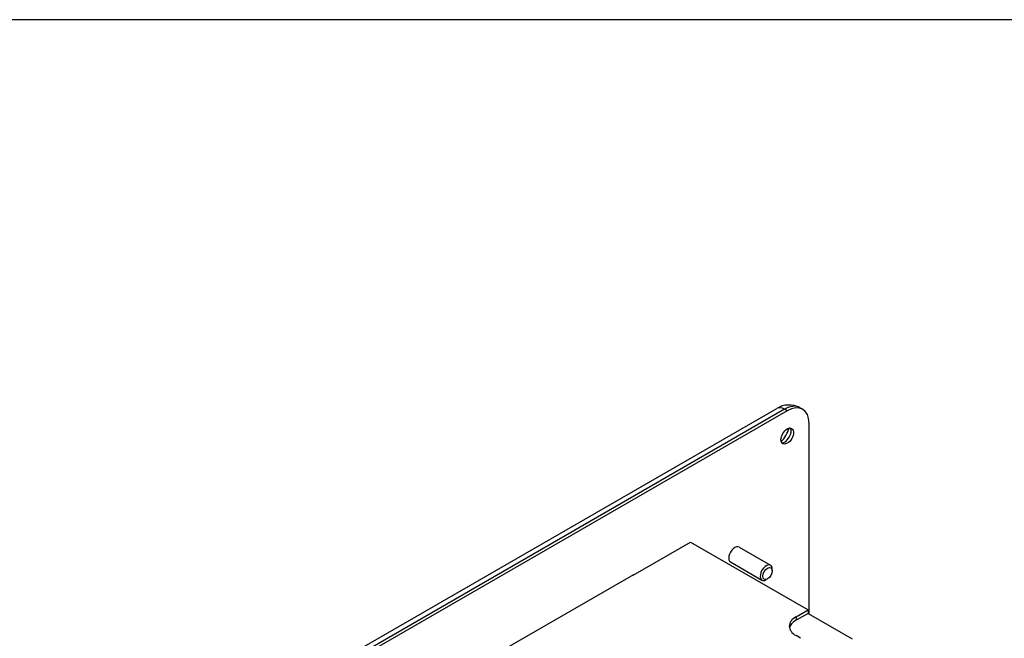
# Model space of a CAD drawing. Header units: inches. Extents: x 0 to 33.1, y 0 to 21.1.
# Tile 16 of 23: x 17.2 to 25.1, y 16.1 to 21.1. Entities that reach past the tile are written whole.
import ezdxf

# ---------------------------------------------------------------- set-up
doc = ezdxf.new("R2010")
doc.units = ezdxf.units.IN
doc.header["$LTSCALE"] = 0.5
doc.header["$MEASUREMENT"] = 0
doc.layers.add('AM_VIS', color=7, linetype='Continuous', lineweight=30)
doc.layers.add('FORMAT', color=112, linetype='Continuous')

msp = doc.modelspace()

# ---------------------------------------------------------------- linework, layer by layer
at = {"layer": 'AM_VIS', "color": 203}
for p, q in [((19.933, 16.0555), (23.2918, 17.9947)), ((23.3543, 17.9885), (19.9955, 16.0493)), ((23.3764, 17.9757), (20.0176, 16.0366)), ((23.3764, 17.9757), (23.3543, 17.9885)), ((23.5014, 17.9881), (23.4793, 18.0009)), ((23.5532, 16.3313), (23.5532, 17.8737)), ((22.9866, 16.872), (23.2412, 16.725)), ((22.9176, 16.7525), (23.1722, 16.6055)), ((23.2555, 16.6812), (23.2555, 16.6934)), ((21.1101, 16.059), (22.134, 16.6502)), ((22.134, 16.6502), (22.134, 16.6481)), ((23.2173, 16.615), (23.2067, 16.6089))]:
    msp.add_line(p, q, dxfattribs=at)
at = {"layer": 'AM_VIS', "color": 31}
for p, q in [((22.1303, 16.646), (22.594, 16.9137)), ((22.594, 16.9137), (23.545, 16.3646)), ((22.1285, 16.647), (22.1303, 16.646)), ((23.4478, 16.3085), (23.545, 16.3646)), ((23.545, 16.3646), (23.545, 16.336)), ((23.545, 16.336), (23.4478, 16.2799)), ((23.4478, 16.3085), (23.4478, 16.2799)), ((23.545, 16.336), (23.9021, 16.1298)), ((23.4849, 16.1339), (23.4478, 16.1554))]:
    msp.add_line(p, q, dxfattribs=at)
at = {"layer": 'AM_VIS', "color": 203}
msp.add_arc((23.3909, 17.8368), 0.1864, 61.67366, 122.10869, dxfattribs=at)
for centre, major_axis, start_param, end_param in [((23.3543, 17.7844), (0.125, 0.2165), 0, 0.785398), ((23.3543, 17.8864), (0.0625, -0.1083), 2.356194, 3.141593), ((23.3764, 17.7716), (0.125, 0.2165), 5.497787, 7.068583), ((23.3764, 17.7716), (0.036, 0.0624), 2.356194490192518, 8.639379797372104), ((23.288, 17.8226), (0.0785, 0.136), 4.293777, 5.131001), ((23.3571, 17.7827), (0.036, 0.0624), 3.412196, 6.012582), ((22.9521, 16.8122), (0.0345, 0.0598), 0, 3.141593), ((23.2067, 16.6653), (0.0345, 0.0598), 5.497787, 10.210176), ((23.2173, 16.6591), (0.027, 0.0468), 5.497787, 11.780972)]:
    msp.add_ellipse(centre, major_axis=major_axis, ratio=0.57735, start_param=start_param, end_param=end_param, dxfattribs=at)
at = {"layer": 'AM_VIS', "color": 31}
for centre, end_param in [((23.5804, 16.2319), 3.926991), ((23.5804, 16.2033), 3.009213)]:
    msp.add_ellipse(centre, major_axis=(0.1875, 0), ratio=0.57735, start_param=2.356194, end_param=end_param, dxfattribs=at)
at = {"layer": 'FORMAT'}
msp.add_line((33.1056, 21.1432), (0, 21.1432), dxfattribs=at)

doc.saveas('drawing.dxf')
